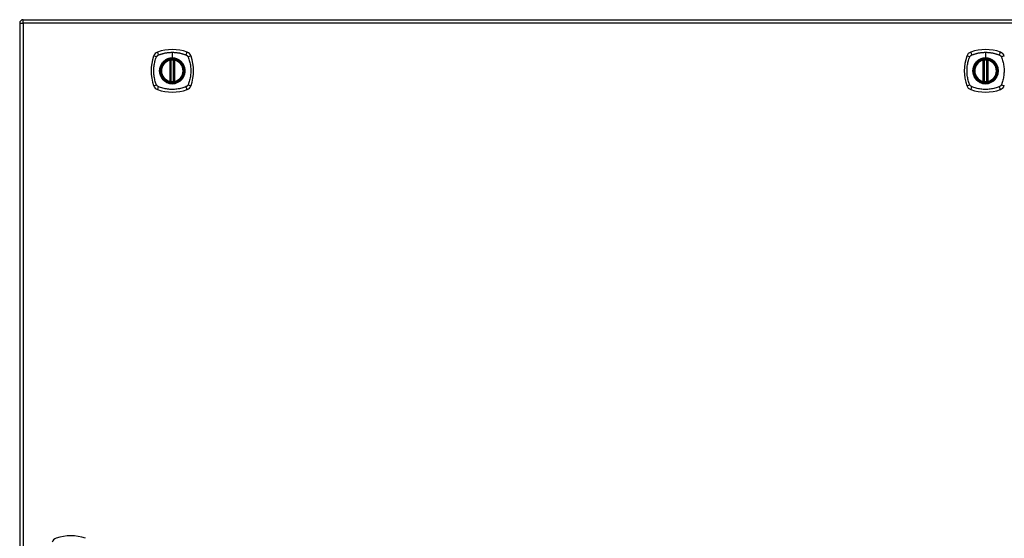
# Model space of a CAD drawing. Header units: inches. Extents: x 15 to 513, y 46 to 241.
# Tile 182 of 198: x 220 to 247, y 148 to 162. Entities that reach past the tile are written whole.
import ezdxf

# ---------------------------------------------------------------- set-up
doc = ezdxf.new("R2010")
doc.units = ezdxf.units.IN
doc.header["$MEASUREMENT"] = 0
doc.layers.add('Visible Edges(ANSI)', color=7, linetype='Continuous', lineweight=25)
doc.layers.add('Visible Tangent Edges(ANSI)', color=7, linetype='Continuous', lineweight=25)

msp = doc.modelspace()

# ---------------------------------------------------------------- linework, layer by layer
at = {"layer": 'Visible Edges(ANSI)'}
for p, q in [((219.89, 162.078), (273.495, 162.078)), ((219.791, 161.979), (219.791, 132.259)), ((223.981, 160.361), (223.981, 160.947)), ((224.001, 160.357), (224.001, 160.951)), ((224.08, 160.951), (224.08, 160.357)), ((224.1, 160.947), (224.1, 160.361)), ((246.633, 160.361), (246.633, 160.947)), ((246.653, 160.357), (246.653, 160.951)), ((246.731, 160.951), (246.731, 160.357)), ((246.751, 160.947), (246.751, 160.361))]:
    msp.add_line(p, q, dxfattribs=at)
at = {"layer": 'Visible Edges(ANSI)', "flags": 128}
for points in [[(224.012, 160.965), (224.01, 160.965), (224.009, 160.965), (224.007, 160.965), (224.006, 160.965), (224.004, 160.965), (224.003, 160.964), (224.001, 160.964), (224, 160.964), (223.998, 160.964), (223.997, 160.964), (223.996, 160.964), (223.995, 160.963), (223.994, 160.963), (223.992, 160.963), (223.992, 160.963), (223.991, 160.963), (223.99, 160.963), (223.989, 160.963), (223.989, 160.962), (223.988, 160.962), (223.988, 160.962), (223.988, 160.962), (223.987, 160.962), (223.987, 160.962)], [(224.094, 160.962), (224.094, 160.962), (224.094, 160.962), (224.093, 160.962), (224.093, 160.962), (224.092, 160.962), (224.092, 160.963), (224.091, 160.963), (224.09, 160.963), (224.09, 160.963), (224.089, 160.963), (224.088, 160.963), (224.087, 160.963), (224.085, 160.964), (224.084, 160.964), (224.083, 160.964), (224.081, 160.964), (224.08, 160.964), (224.079, 160.964), (224.077, 160.965), (224.076, 160.965), (224.074, 160.965), (224.072, 160.965), (224.071, 160.965), (224.069, 160.965)], [(246.663, 160.965), (246.662, 160.965), (246.66, 160.965), (246.659, 160.965), (246.657, 160.965), (246.656, 160.965), (246.654, 160.964), (246.653, 160.964), (246.651, 160.964), (246.65, 160.964), (246.649, 160.964), (246.647, 160.964), (246.646, 160.963), (246.645, 160.963), (246.644, 160.963), (246.643, 160.963), (246.642, 160.963), (246.641, 160.963), (246.641, 160.963), (246.64, 160.962), (246.64, 160.962), (246.639, 160.962), (246.639, 160.962), (246.639, 160.962), (246.639, 160.962)], [(246.745, 160.962), (246.745, 160.962), (246.745, 160.962), (246.745, 160.962), (246.744, 160.962), (246.744, 160.962), (246.743, 160.963), (246.743, 160.963), (246.742, 160.963), (246.741, 160.963), (246.74, 160.963), (246.739, 160.963), (246.738, 160.963), (246.737, 160.964), (246.736, 160.964), (246.734, 160.964), (246.733, 160.964), (246.732, 160.964), (246.73, 160.964), (246.729, 160.965), (246.727, 160.965), (246.725, 160.965), (246.724, 160.965), (246.722, 160.965), (246.721, 160.965)], [(223.987, 160.345), (223.987, 160.345), (223.988, 160.345), (223.988, 160.345), (223.988, 160.345), (223.989, 160.345), (223.989, 160.345), (223.99, 160.345), (223.991, 160.345), (223.992, 160.345), (223.992, 160.345), (223.994, 160.344), (223.995, 160.344), (223.996, 160.344), (223.997, 160.344), (223.998, 160.344), (224, 160.344), (224.001, 160.343), (224.003, 160.343), (224.004, 160.343), (224.006, 160.343), (224.007, 160.343), (224.009, 160.342), (224.01, 160.342), (224.012, 160.342)], [(224.069, 160.342), (224.071, 160.342), (224.072, 160.342), (224.074, 160.343), (224.076, 160.343), (224.077, 160.343), (224.079, 160.343), (224.08, 160.343), (224.081, 160.344), (224.083, 160.344), (224.084, 160.344), (224.085, 160.344), (224.087, 160.344), (224.088, 160.344), (224.089, 160.345), (224.09, 160.345), (224.09, 160.345), (224.091, 160.345), (224.092, 160.345), (224.092, 160.345), (224.093, 160.345), (224.093, 160.345), (224.094, 160.345), (224.094, 160.345), (224.094, 160.345)], [(246.639, 160.345), (246.639, 160.345), (246.639, 160.345), (246.639, 160.345), (246.64, 160.345), (246.64, 160.345), (246.641, 160.345), (246.641, 160.345), (246.642, 160.345), (246.643, 160.345), (246.644, 160.345), (246.645, 160.344), (246.646, 160.344), (246.647, 160.344), (246.649, 160.344), (246.65, 160.344), (246.651, 160.344), (246.653, 160.343), (246.654, 160.343), (246.656, 160.343), (246.657, 160.343), (246.659, 160.343), (246.66, 160.342), (246.662, 160.342), (246.663, 160.342)], [(246.721, 160.342), (246.722, 160.342), (246.724, 160.342), (246.725, 160.343), (246.727, 160.343), (246.729, 160.343), (246.73, 160.343), (246.732, 160.343), (246.733, 160.344), (246.734, 160.344), (246.736, 160.344), (246.737, 160.344), (246.738, 160.344), (246.739, 160.344), (246.74, 160.345), (246.741, 160.345), (246.742, 160.345), (246.743, 160.345), (246.743, 160.345), (246.744, 160.345), (246.744, 160.345), (246.745, 160.345), (246.745, 160.345), (246.745, 160.345), (246.745, 160.345)]]:
    msp.add_lwpolyline(points, dxfattribs=at)
at = {"layer": 'Visible Edges(ANSI)'}
for centre, radius in [((224.041, 160.654), 0.32), ((224.041, 160.654), 0.315), ((246.692, 160.654), 0.32), ((246.692, 160.654), 0.315)]:
    msp.add_circle(centre, radius, dxfattribs=at)
for centre, radius, start, end in [((219.89, 161.979), 0.099, 90, 180), ((224.73, 160.654), 1.28, 161.2278, 198.7722), ((223.686, 161.009), 0.177, 108.7722, 161.2278), ((224.041, 159.965), 1.28, 71.2278, 108.7722), ((224.395, 161.009), 0.177, 18.7722, 71.2278), ((223.352, 160.654), 1.28, 341.2278, 18.7722), ((247.381, 160.654), 1.28, 161.2278, 198.7722), ((246.337, 161.009), 0.177, 108.7722, 161.2278), ((246.692, 159.965), 1.28, 71.2278, 108.7722), ((247.047, 161.009), 0.177, 18.7722, 71.2278), ((224.041, 160.654), 0.313, 103.6344, 256.3656), ((224.041, 160.654), 0.313, 99.784, 103.6344), ((223.97, 160.947), 0.0118, 0, 103.6344), ((223.989, 160.951), 0.0118, 0, 99.784), ((224.041, 160.654), 0.313, 84.7499, 95.2501), ((224.092, 160.951), 0.0118, 80.216, 180), ((224.041, 160.654), 0.313, 76.3656, 80.216), ((224.112, 160.947), 0.0118, 76.3656, 180), ((224.041, 160.654), 0.313, 283.6344, 76.3656), ((246.692, 160.654), 0.313, 103.6344, 256.3656), ((246.692, 160.654), 0.313, 99.784, 103.6344), ((246.621, 160.947), 0.0118, 0, 103.6344), ((246.641, 160.951), 0.0118, 0, 99.784), ((246.692, 160.654), 0.313, 84.7499, 95.2501), ((246.743, 160.951), 0.0118, 80.216, 180), ((246.692, 160.654), 0.313, 76.3656, 80.216), ((246.763, 160.947), 0.0118, 76.3656, 180), ((246.692, 160.654), 0.313, 283.6344, 76.3656), ((223.686, 160.299), 0.177, 198.7722, 251.2278), ((223.97, 160.361), 0.0118, 256.3656, 0), ((224.041, 160.654), 0.313, 256.3656, 260.216), ((223.989, 160.357), 0.0118, 260.216, 0), ((224.041, 160.654), 0.313, 264.7499, 275.2501), ((224.092, 160.357), 0.0118, 180, 279.784), ((224.041, 160.654), 0.313, 279.784, 283.6344), ((224.112, 160.361), 0.0118, 180, 283.6344), ((224.395, 160.299), 0.177, 288.7722, 341.2278), ((246.337, 160.299), 0.177, 198.7722, 251.2278), ((246.621, 160.361), 0.0118, 256.3656, 0), ((246.692, 160.654), 0.313, 256.3656, 260.216), ((246.641, 160.357), 0.0118, 260.216, 0), ((246.692, 160.654), 0.313, 264.7499, 275.2501), ((246.743, 160.357), 0.0118, 180, 279.784), ((246.692, 160.654), 0.313, 279.784, 283.6344), ((246.763, 160.361), 0.0118, 180, 283.6344), ((247.047, 160.299), 0.177, 288.7722, 341.2278), ((224.041, 161.343), 1.28, 251.2278, 288.7722), ((246.692, 161.343), 1.28, 251.2278, 288.7722), ((220.86, 147.474), 0.177, 108.7722, 161.2278), ((221.215, 146.43), 1.28, 71.2278, 108.7722)]:
    msp.add_arc(centre, radius, start, end, dxfattribs=at)
at = {"layer": 'Visible Tangent Edges(ANSI)'}
for p, q in [((219.89, 161.979), (219.89, 162.078)), ((219.791, 161.979), (219.89, 161.979)), ((273.495, 161.979), (219.89, 161.979)), ((219.89, 161.979), (219.89, 132.259)), ((224.041, 161.17), (224.041, 161.011)), ((224.041, 161.006), (224.041, 161.011)), ((246.692, 161.17), (246.692, 161.011)), ((246.692, 161.006), (246.692, 161.011)), ((223.97, 160.947), (223.967, 160.958)), ((223.97, 160.947), (223.981, 160.947)), ((223.97, 160.947), (223.97, 160.361)), ((223.981, 160.947), (223.991, 160.947)), ((223.987, 160.962), (223.988, 160.956)), ((223.991, 160.951), (224.001, 160.951)), ((223.991, 160.361), (223.991, 160.947)), ((224.013, 160.954), (224.012, 160.965)), ((224.013, 160.354), (224.013, 160.954)), ((224.068, 160.954), (224.069, 160.965)), ((224.068, 160.954), (224.068, 160.354)), ((224.08, 160.951), (224.09, 160.951)), ((224.09, 160.947), (224.1, 160.947)), ((224.09, 160.947), (224.09, 160.361)), ((224.093, 160.956), (224.094, 160.962)), ((224.1, 160.947), (224.112, 160.947)), ((224.114, 160.958), (224.112, 160.947)), ((224.112, 160.361), (224.112, 160.947)), ((246.621, 160.947), (246.618, 160.958)), ((246.621, 160.947), (246.633, 160.947)), ((246.621, 160.947), (246.621, 160.361)), ((246.633, 160.947), (246.643, 160.947)), ((246.639, 160.962), (246.64, 160.956)), ((246.643, 160.951), (246.653, 160.951)), ((246.643, 160.361), (246.643, 160.947)), ((246.665, 160.954), (246.663, 160.965)), ((246.665, 160.354), (246.665, 160.954)), ((246.72, 160.954), (246.721, 160.965)), ((246.72, 160.954), (246.72, 160.354)), ((246.731, 160.951), (246.742, 160.951)), ((246.741, 160.947), (246.751, 160.947)), ((246.741, 160.947), (246.741, 160.361)), ((246.744, 160.956), (246.745, 160.962)), ((246.751, 160.947), (246.763, 160.947)), ((246.766, 160.958), (246.763, 160.947)), ((246.763, 160.361), (246.763, 160.947)), ((223.967, 160.35), (223.97, 160.361)), ((223.981, 160.361), (223.97, 160.361)), ((223.991, 160.361), (223.981, 160.361)), ((223.988, 160.351), (223.987, 160.345)), ((224.001, 160.357), (223.991, 160.357)), ((224.012, 160.342), (224.013, 160.354)), ((224.069, 160.342), (224.068, 160.354)), ((224.09, 160.357), (224.08, 160.357)), ((224.1, 160.361), (224.09, 160.361)), ((224.094, 160.345), (224.093, 160.351)), ((224.112, 160.361), (224.1, 160.361)), ((224.112, 160.361), (224.114, 160.35)), ((246.618, 160.35), (246.621, 160.361)), ((246.633, 160.361), (246.621, 160.361)), ((246.643, 160.361), (246.633, 160.361)), ((246.64, 160.351), (246.639, 160.345)), ((246.653, 160.357), (246.643, 160.357)), ((246.663, 160.342), (246.665, 160.354)), ((246.721, 160.342), (246.72, 160.354)), ((246.742, 160.357), (246.731, 160.357)), ((246.751, 160.361), (246.741, 160.361)), ((246.745, 160.345), (246.744, 160.351)), ((246.763, 160.361), (246.751, 160.361)), ((246.763, 160.361), (246.766, 160.35))]:
    msp.add_line(p, q, dxfattribs=at)
at = {"layer": 'Visible Tangent Edges(ANSI)', "flags": 128}
for points in [[(223.601, 160.265), (223.587, 160.299), (223.576, 160.33), (223.567, 160.361), (223.558, 160.393), (223.55, 160.425), (223.543, 160.457), (223.538, 160.489), (223.533, 160.522), (223.529, 160.555), (223.526, 160.588), (223.525, 160.621), (223.524, 160.654), (223.525, 160.687), (223.526, 160.72), (223.529, 160.753), (223.533, 160.785), (223.537, 160.818), (223.543, 160.85), (223.55, 160.883), (223.558, 160.915), (223.567, 160.946), (223.576, 160.978), (223.587, 161.009), (223.601, 161.042)], [(223.601, 161.042), (223.601, 161.044), (223.602, 161.045), (223.603, 161.047), (223.603, 161.048), (223.604, 161.049), (223.605, 161.051), (223.606, 161.052), (223.607, 161.053), (223.607, 161.055), (223.608, 161.056), (223.609, 161.057), (223.61, 161.058), (223.611, 161.06), (223.612, 161.061), (223.613, 161.062), (223.614, 161.063), (223.615, 161.065), (223.616, 161.066), (223.617, 161.067), (223.618, 161.068), (223.619, 161.069), (223.62, 161.07), (223.621, 161.071), (223.622, 161.073)], [(223.622, 161.073), (223.623, 161.074), (223.624, 161.075), (223.625, 161.076), (223.626, 161.077), (223.627, 161.078), (223.629, 161.079), (223.63, 161.08), (223.631, 161.081), (223.632, 161.082), (223.633, 161.083), (223.635, 161.084), (223.636, 161.084), (223.637, 161.085), (223.639, 161.086), (223.64, 161.087), (223.641, 161.088), (223.642, 161.089), (223.644, 161.089), (223.645, 161.09), (223.646, 161.091), (223.648, 161.092), (223.649, 161.092), (223.651, 161.093), (223.652, 161.094)], [(223.652, 161.094), (223.67, 161.102), (223.686, 161.108), (223.701, 161.113), (223.717, 161.118), (223.732, 161.123), (223.748, 161.128), (223.764, 161.132), (223.78, 161.136), (223.796, 161.14), (223.812, 161.144), (223.828, 161.148), (223.844, 161.151), (223.86, 161.154), (223.876, 161.157), (223.893, 161.159), (223.909, 161.162), (223.925, 161.164), (223.942, 161.166), (223.958, 161.167), (223.975, 161.168), (223.991, 161.169), (224.008, 161.17), (224.024, 161.17), (224.041, 161.17)], [(224.041, 161.006), (224.132, 160.994), (224.217, 160.959), (224.29, 160.903), (224.346, 160.83), (224.381, 160.745), (224.393, 160.653), (224.381, 160.562), (224.345, 160.477), (224.29, 160.404), (224.217, 160.349), (224.132, 160.314), (224.04, 160.302), (223.949, 160.314), (223.864, 160.349), (223.791, 160.405), (223.736, 160.478), (223.7, 160.563), (223.688, 160.654), (223.7, 160.745), (223.736, 160.83), (223.792, 160.903), (223.864, 160.959), (223.949, 160.994), (224.041, 161.006)], [(224.041, 161.011), (224.03, 161.011), (224.02, 161.01), (224.01, 161.009), (224, 161.008), (223.989, 161.007), (223.979, 161.005), (223.969, 161.003), (223.959, 161.001), (223.949, 160.999), (223.939, 160.996), (223.929, 160.993), (223.92, 160.989), (223.91, 160.986), (223.9, 160.982), (223.891, 160.978), (223.882, 160.973), (223.873, 160.969), (223.864, 160.964), (223.855, 160.958), (223.846, 160.953), (223.838, 160.947), (223.829, 160.941), (223.821, 160.935), (223.813, 160.928)], [(224.041, 161.17), (224.057, 161.17), (224.074, 161.17), (224.09, 161.169), (224.107, 161.168), (224.123, 161.167), (224.14, 161.165), (224.156, 161.164), (224.172, 161.162), (224.189, 161.159), (224.205, 161.157), (224.221, 161.154), (224.237, 161.151), (224.253, 161.148), (224.27, 161.144), (224.286, 161.14), (224.302, 161.136), (224.317, 161.132), (224.333, 161.128), (224.349, 161.123), (224.365, 161.118), (224.38, 161.113), (224.396, 161.108), (224.411, 161.102), (224.429, 161.094)], [(224.268, 160.928), (224.26, 160.935), (224.252, 160.941), (224.244, 160.947), (224.235, 160.953), (224.226, 160.958), (224.217, 160.964), (224.208, 160.969), (224.199, 160.973), (224.19, 160.978), (224.181, 160.982), (224.171, 160.986), (224.162, 160.989), (224.152, 160.993), (224.142, 160.996), (224.132, 160.999), (224.122, 161.001), (224.112, 161.003), (224.102, 161.005), (224.092, 161.007), (224.082, 161.008), (224.071, 161.009), (224.061, 161.01), (224.051, 161.011), (224.041, 161.011)], [(224.429, 161.094), (224.432, 161.092), (224.435, 161.091), (224.437, 161.089), (224.44, 161.088), (224.443, 161.086), (224.445, 161.084), (224.448, 161.083), (224.45, 161.081), (224.452, 161.079), (224.455, 161.077), (224.457, 161.075), (224.459, 161.073), (224.461, 161.07), (224.464, 161.068), (224.466, 161.066), (224.468, 161.063), (224.469, 161.061), (224.471, 161.058), (224.473, 161.056), (224.475, 161.053), (224.476, 161.051), (224.478, 161.048), (224.479, 161.045), (224.481, 161.042)], [(224.481, 161.042), (224.494, 161.009), (224.505, 160.978), (224.514, 160.946), (224.523, 160.915), (224.531, 160.883), (224.538, 160.85), (224.544, 160.818), (224.549, 160.785), (224.552, 160.753), (224.555, 160.72), (224.557, 160.687), (224.557, 160.654), (224.557, 160.621), (224.555, 160.588), (224.552, 160.555), (224.548, 160.522), (224.544, 160.489), (224.538, 160.457), (224.531, 160.425), (224.523, 160.393), (224.514, 160.361), (224.505, 160.33), (224.494, 160.299), (224.481, 160.265)], [(246.252, 160.265), (246.238, 160.299), (246.228, 160.33), (246.218, 160.361), (246.21, 160.393), (246.202, 160.425), (246.195, 160.457), (246.189, 160.489), (246.184, 160.522), (246.18, 160.555), (246.178, 160.588), (246.176, 160.621), (246.176, 160.654), (246.176, 160.687), (246.178, 160.72), (246.18, 160.753), (246.184, 160.785), (246.189, 160.818), (246.195, 160.85), (246.202, 160.883), (246.209, 160.915), (246.218, 160.946), (246.228, 160.978), (246.238, 161.009), (246.252, 161.042)], [(246.252, 161.042), (246.253, 161.044), (246.254, 161.045), (246.254, 161.047), (246.255, 161.048), (246.256, 161.049), (246.256, 161.051), (246.257, 161.052), (246.258, 161.053), (246.259, 161.055), (246.26, 161.056), (246.261, 161.057), (246.261, 161.058), (246.262, 161.06), (246.263, 161.061), (246.264, 161.062), (246.265, 161.063), (246.266, 161.065), (246.267, 161.066), (246.268, 161.067), (246.269, 161.068), (246.27, 161.069), (246.271, 161.07), (246.272, 161.071), (246.273, 161.073)], [(246.273, 161.073), (246.274, 161.074), (246.276, 161.075), (246.277, 161.076), (246.278, 161.077), (246.279, 161.078), (246.28, 161.079), (246.281, 161.08), (246.283, 161.081), (246.284, 161.082), (246.285, 161.083), (246.286, 161.084), (246.287, 161.084), (246.289, 161.085), (246.29, 161.086), (246.291, 161.087), (246.293, 161.088), (246.294, 161.089), (246.295, 161.089), (246.297, 161.09), (246.298, 161.091), (246.299, 161.092), (246.301, 161.092), (246.302, 161.093), (246.304, 161.094)], [(246.304, 161.094), (246.322, 161.102), (246.337, 161.108), (246.353, 161.113), (246.368, 161.118), (246.384, 161.123), (246.399, 161.128), (246.415, 161.132), (246.431, 161.136), (246.447, 161.14), (246.463, 161.144), (246.479, 161.148), (246.495, 161.151), (246.512, 161.154), (246.528, 161.157), (246.544, 161.159), (246.56, 161.162), (246.577, 161.164), (246.593, 161.166), (246.61, 161.167), (246.626, 161.168), (246.643, 161.169), (246.659, 161.17), (246.676, 161.17), (246.692, 161.17)], [(246.692, 161.006), (246.783, 160.994), (246.868, 160.959), (246.942, 160.903), (246.997, 160.83), (247.032, 160.745), (247.044, 160.653), (247.032, 160.562), (246.997, 160.477), (246.941, 160.404), (246.868, 160.349), (246.783, 160.314), (246.692, 160.302), (246.601, 160.314), (246.515, 160.349), (246.443, 160.405), (246.387, 160.478), (246.352, 160.563), (246.34, 160.654), (246.352, 160.745), (246.387, 160.83), (246.443, 160.903), (246.516, 160.959), (246.601, 160.994), (246.692, 161.006)], [(246.692, 161.011), (246.682, 161.011), (246.672, 161.01), (246.661, 161.009), (246.651, 161.008), (246.641, 161.007), (246.631, 161.005), (246.621, 161.003), (246.61, 161.001), (246.6, 160.999), (246.591, 160.996), (246.581, 160.993), (246.571, 160.989), (246.561, 160.986), (246.552, 160.982), (246.543, 160.978), (246.533, 160.973), (246.524, 160.969), (246.515, 160.964), (246.506, 160.958), (246.498, 160.953), (246.489, 160.947), (246.481, 160.941), (246.473, 160.935), (246.465, 160.928)], [(246.692, 161.17), (246.709, 161.17), (246.725, 161.17), (246.742, 161.169), (246.758, 161.168), (246.775, 161.167), (246.791, 161.165), (246.807, 161.164), (246.824, 161.162), (246.84, 161.159), (246.856, 161.157), (246.873, 161.154), (246.889, 161.151), (246.905, 161.148), (246.921, 161.144), (246.937, 161.14), (246.953, 161.136), (246.969, 161.132), (246.985, 161.128), (247, 161.123), (247.016, 161.118), (247.032, 161.113), (247.047, 161.108), (247.063, 161.102), (247.081, 161.094)], [(246.92, 160.928), (246.912, 160.935), (246.903, 160.941), (246.895, 160.947), (246.887, 160.953), (246.878, 160.958), (246.869, 160.964), (246.86, 160.969), (246.851, 160.973), (246.842, 160.978), (246.832, 160.982), (246.823, 160.986), (246.813, 160.989), (246.803, 160.993), (246.794, 160.996), (246.784, 160.999), (246.774, 161.001), (246.764, 161.003), (246.753, 161.005), (246.743, 161.007), (246.733, 161.008), (246.723, 161.009), (246.713, 161.01), (246.702, 161.011), (246.692, 161.011)], [(247.081, 161.094), (247.083, 161.092), (247.086, 161.091), (247.089, 161.089), (247.092, 161.088), (247.094, 161.086), (247.097, 161.084), (247.099, 161.083), (247.102, 161.081), (247.104, 161.079), (247.106, 161.077), (247.109, 161.075), (247.111, 161.073), (247.113, 161.07), (247.115, 161.068), (247.117, 161.066), (247.119, 161.063), (247.121, 161.061), (247.123, 161.058), (247.124, 161.056), (247.126, 161.053), (247.128, 161.051), (247.129, 161.048), (247.131, 161.045), (247.132, 161.042)], [(247.132, 161.042), (247.146, 161.009), (247.156, 160.978), (247.166, 160.946), (247.175, 160.915), (247.183, 160.883), (247.189, 160.85), (247.195, 160.818), (247.2, 160.785), (247.204, 160.753), (247.207, 160.72), (247.208, 160.687), (247.209, 160.654), (247.208, 160.621), (247.206, 160.588), (247.204, 160.555), (247.2, 160.522), (247.195, 160.489), (247.189, 160.457), (247.182, 160.425), (247.175, 160.393), (247.166, 160.361), (247.156, 160.33), (247.146, 160.299), (247.132, 160.265)], [(223.766, 160.881), (223.753, 160.865), (223.742, 160.848), (223.731, 160.831), (223.721, 160.813), (223.713, 160.794), (223.705, 160.775), (223.699, 160.755), (223.693, 160.735), (223.689, 160.715), (223.686, 160.695), (223.684, 160.674), (223.684, 160.654), (223.684, 160.633), (223.686, 160.613), (223.689, 160.592), (223.693, 160.572), (223.699, 160.552), (223.705, 160.533), (223.713, 160.513), (223.721, 160.495), (223.731, 160.477), (223.742, 160.459), (223.753, 160.442), (223.766, 160.426)], [(223.813, 160.928), (223.811, 160.927), (223.809, 160.925), (223.807, 160.923), (223.805, 160.921), (223.803, 160.919), (223.8, 160.917), (223.798, 160.916), (223.796, 160.914), (223.794, 160.912), (223.792, 160.91), (223.79, 160.908), (223.788, 160.906), (223.786, 160.904), (223.785, 160.902), (223.783, 160.9), (223.781, 160.898), (223.779, 160.896), (223.777, 160.894), (223.775, 160.892), (223.773, 160.89), (223.771, 160.888), (223.77, 160.886), (223.768, 160.884), (223.766, 160.881)], [(223.988, 160.956), (223.988, 160.957), (223.987, 160.957), (223.986, 160.957), (223.985, 160.958), (223.984, 160.958), (223.984, 160.958), (223.983, 160.958), (223.982, 160.959), (223.981, 160.959), (223.98, 160.959), (223.979, 160.959), (223.978, 160.959), (223.977, 160.959), (223.976, 160.959), (223.975, 160.959), (223.974, 160.959), (223.973, 160.959), (223.972, 160.959), (223.972, 160.959), (223.971, 160.959), (223.97, 160.959), (223.969, 160.958), (223.968, 160.958), (223.967, 160.958)], [(223.991, 160.951), (223.991, 160.951), (223.991, 160.951), (223.991, 160.951), (223.991, 160.952), (223.991, 160.952), (223.991, 160.952), (223.991, 160.952), (223.991, 160.953), (223.99, 160.953), (223.99, 160.953), (223.99, 160.953), (223.99, 160.954), (223.99, 160.954), (223.99, 160.954), (223.99, 160.954), (223.99, 160.955), (223.989, 160.955), (223.989, 160.955), (223.989, 160.955), (223.989, 160.956), (223.989, 160.956), (223.989, 160.956), (223.989, 160.956), (223.988, 160.956)], [(223.991, 160.947), (223.991, 160.947), (223.991, 160.947), (223.991, 160.947), (223.991, 160.947), (223.991, 160.947), (223.991, 160.948), (223.991, 160.948), (223.991, 160.948), (223.991, 160.948), (223.991, 160.948), (223.991, 160.948), (223.991, 160.949), (223.991, 160.949), (223.991, 160.949), (223.991, 160.949), (223.991, 160.949), (223.991, 160.949), (223.991, 160.95), (223.991, 160.95), (223.991, 160.95), (223.991, 160.95), (223.991, 160.95), (223.991, 160.95), (223.991, 160.951)], [(224.001, 160.951), (224.001, 160.951), (224.001, 160.951), (224.001, 160.951), (224.002, 160.951), (224.002, 160.951), (224.002, 160.951), (224.002, 160.951), (224.003, 160.951), (224.003, 160.951), (224.004, 160.951), (224.004, 160.952), (224.005, 160.952), (224.005, 160.952), (224.006, 160.952), (224.006, 160.952), (224.007, 160.952), (224.008, 160.953), (224.009, 160.953), (224.009, 160.953), (224.01, 160.953), (224.011, 160.953), (224.011, 160.953), (224.012, 160.954), (224.013, 160.954)], [(224.068, 160.954), (224.069, 160.954), (224.07, 160.953), (224.07, 160.953), (224.071, 160.953), (224.072, 160.953), (224.073, 160.953), (224.073, 160.953), (224.074, 160.952), (224.075, 160.952), (224.075, 160.952), (224.076, 160.952), (224.076, 160.952), (224.077, 160.952), (224.078, 160.951), (224.078, 160.951), (224.078, 160.951), (224.079, 160.951), (224.079, 160.951), (224.079, 160.951), (224.08, 160.951), (224.08, 160.951), (224.08, 160.951), (224.08, 160.951), (224.08, 160.951)], [(224.093, 160.956), (224.093, 160.956), (224.092, 160.956), (224.092, 160.956), (224.092, 160.956), (224.092, 160.955), (224.092, 160.955), (224.092, 160.955), (224.092, 160.955), (224.091, 160.954), (224.091, 160.954), (224.091, 160.954), (224.091, 160.954), (224.091, 160.953), (224.091, 160.953), (224.091, 160.953), (224.091, 160.953), (224.091, 160.952), (224.09, 160.952), (224.09, 160.952), (224.09, 160.952), (224.09, 160.951), (224.09, 160.951), (224.09, 160.951), (224.09, 160.951)], [(224.09, 160.951), (224.09, 160.95), (224.09, 160.95), (224.09, 160.95), (224.09, 160.95), (224.09, 160.95), (224.09, 160.95), (224.09, 160.949), (224.09, 160.949), (224.09, 160.949), (224.09, 160.949), (224.09, 160.949), (224.09, 160.949), (224.09, 160.948), (224.09, 160.948), (224.09, 160.948), (224.09, 160.948), (224.09, 160.948), (224.09, 160.948), (224.09, 160.947), (224.09, 160.947), (224.09, 160.947), (224.09, 160.947), (224.09, 160.947), (224.09, 160.947)], [(224.114, 160.958), (224.113, 160.958), (224.113, 160.958), (224.112, 160.959), (224.111, 160.959), (224.11, 160.959), (224.109, 160.959), (224.108, 160.959), (224.107, 160.959), (224.106, 160.959), (224.105, 160.959), (224.104, 160.959), (224.103, 160.959), (224.102, 160.959), (224.101, 160.959), (224.1, 160.959), (224.099, 160.959), (224.098, 160.958), (224.098, 160.958), (224.097, 160.958), (224.096, 160.958), (224.095, 160.957), (224.094, 160.957), (224.093, 160.957), (224.093, 160.956)], [(224.315, 160.881), (224.313, 160.884), (224.312, 160.886), (224.31, 160.888), (224.308, 160.89), (224.306, 160.892), (224.304, 160.894), (224.302, 160.896), (224.301, 160.898), (224.299, 160.9), (224.297, 160.902), (224.295, 160.904), (224.293, 160.906), (224.291, 160.908), (224.289, 160.91), (224.287, 160.912), (224.285, 160.914), (224.283, 160.916), (224.281, 160.917), (224.279, 160.919), (224.277, 160.921), (224.275, 160.923), (224.272, 160.925), (224.27, 160.927), (224.268, 160.928)], [(224.315, 160.426), (224.328, 160.442), (224.34, 160.459), (224.35, 160.477), (224.36, 160.495), (224.369, 160.514), (224.376, 160.533), (224.383, 160.552), (224.388, 160.572), (224.392, 160.592), (224.395, 160.613), (224.397, 160.633), (224.397, 160.654), (224.397, 160.674), (224.395, 160.695), (224.392, 160.715), (224.388, 160.736), (224.383, 160.755), (224.376, 160.775), (224.369, 160.794), (224.36, 160.813), (224.35, 160.831), (224.34, 160.848), (224.328, 160.865), (224.315, 160.881)], [(246.417, 160.881), (246.405, 160.865), (246.393, 160.848), (246.382, 160.831), (246.373, 160.813), (246.364, 160.794), (246.356, 160.775), (246.35, 160.755), (246.345, 160.735), (246.341, 160.715), (246.338, 160.695), (246.336, 160.674), (246.335, 160.654), (246.336, 160.633), (246.338, 160.613), (246.341, 160.592), (246.345, 160.572), (246.35, 160.552), (246.357, 160.533), (246.364, 160.513), (246.373, 160.495), (246.382, 160.477), (246.393, 160.459), (246.405, 160.442), (246.417, 160.426)], [(246.465, 160.928), (246.462, 160.927), (246.46, 160.925), (246.458, 160.923), (246.456, 160.921), (246.454, 160.919), (246.452, 160.917), (246.45, 160.916), (246.448, 160.914), (246.446, 160.912), (246.444, 160.91), (246.442, 160.908), (246.44, 160.906), (246.438, 160.904), (246.436, 160.902), (246.434, 160.9), (246.432, 160.898), (246.43, 160.896), (246.428, 160.894), (246.427, 160.892), (246.425, 160.89), (246.423, 160.888), (246.421, 160.886), (246.419, 160.884), (246.417, 160.881)], [(246.64, 160.956), (246.639, 160.957), (246.638, 160.957), (246.638, 160.957), (246.637, 160.958), (246.636, 160.958), (246.635, 160.958), (246.634, 160.958), (246.633, 160.959), (246.632, 160.959), (246.632, 160.959), (246.631, 160.959), (246.63, 160.959), (246.629, 160.959), (246.628, 160.959), (246.627, 160.959), (246.626, 160.959), (246.625, 160.959), (246.624, 160.959), (246.623, 160.959), (246.622, 160.959), (246.621, 160.959), (246.62, 160.958), (246.619, 160.958), (246.618, 160.958)], [(246.643, 160.951), (246.643, 160.951), (246.643, 160.951), (246.642, 160.951), (246.642, 160.952), (246.642, 160.952), (246.642, 160.952), (246.642, 160.952), (246.642, 160.953), (246.642, 160.953), (246.642, 160.953), (246.642, 160.953), (246.642, 160.954), (246.642, 160.954), (246.641, 160.954), (246.641, 160.954), (246.641, 160.955), (246.641, 160.955), (246.641, 160.955), (246.641, 160.955), (246.641, 160.956), (246.64, 160.956), (246.64, 160.956), (246.64, 160.956), (246.64, 160.956)], [(246.643, 160.947), (246.643, 160.947), (246.643, 160.947), (246.643, 160.947), (246.643, 160.947), (246.643, 160.947), (246.643, 160.948), (246.643, 160.948), (246.643, 160.948), (246.643, 160.948), (246.643, 160.948), (246.643, 160.948), (246.643, 160.949), (246.643, 160.949), (246.643, 160.949), (246.643, 160.949), (246.643, 160.949), (246.643, 160.949), (246.643, 160.95), (246.643, 160.95), (246.643, 160.95), (246.643, 160.95), (246.643, 160.95), (246.643, 160.95), (246.643, 160.951)], [(246.653, 160.951), (246.653, 160.951), (246.653, 160.951), (246.653, 160.951), (246.653, 160.951), (246.653, 160.951), (246.654, 160.951), (246.654, 160.951), (246.654, 160.951), (246.655, 160.951), (246.655, 160.951), (246.656, 160.952), (246.656, 160.952), (246.657, 160.952), (246.657, 160.952), (246.658, 160.952), (246.659, 160.952), (246.659, 160.953), (246.66, 160.953), (246.661, 160.953), (246.661, 160.953), (246.662, 160.953), (246.663, 160.953), (246.664, 160.954), (246.665, 160.954)], [(246.72, 160.954), (246.72, 160.954), (246.721, 160.953), (246.722, 160.953), (246.723, 160.953), (246.723, 160.953), (246.724, 160.953), (246.725, 160.953), (246.726, 160.952), (246.726, 160.952), (246.727, 160.952), (246.727, 160.952), (246.728, 160.952), (246.729, 160.952), (246.729, 160.951), (246.729, 160.951), (246.73, 160.951), (246.73, 160.951), (246.731, 160.951), (246.731, 160.951), (246.731, 160.951), (246.731, 160.951), (246.731, 160.951), (246.731, 160.951), (246.731, 160.951)], [(246.742, 160.951), (246.742, 160.95), (246.742, 160.95), (246.742, 160.95), (246.742, 160.95), (246.741, 160.95), (246.741, 160.95), (246.741, 160.949), (246.741, 160.949), (246.741, 160.949), (246.741, 160.949), (246.741, 160.949), (246.741, 160.949), (246.741, 160.948), (246.741, 160.948), (246.741, 160.948), (246.741, 160.948), (246.741, 160.948), (246.741, 160.948), (246.741, 160.947), (246.741, 160.947), (246.741, 160.947), (246.741, 160.947), (246.741, 160.947), (246.741, 160.947)], [(246.744, 160.956), (246.744, 160.956), (246.744, 160.956), (246.744, 160.956), (246.744, 160.956), (246.743, 160.955), (246.743, 160.955), (246.743, 160.955), (246.743, 160.955), (246.743, 160.954), (246.743, 160.954), (246.743, 160.954), (246.743, 160.954), (246.742, 160.953), (246.742, 160.953), (246.742, 160.953), (246.742, 160.953), (246.742, 160.952), (246.742, 160.952), (246.742, 160.952), (246.742, 160.952), (246.742, 160.951), (246.742, 160.951), (246.742, 160.951), (246.742, 160.951)], [(246.766, 160.958), (246.765, 160.958), (246.764, 160.958), (246.763, 160.959), (246.762, 160.959), (246.761, 160.959), (246.76, 160.959), (246.759, 160.959), (246.758, 160.959), (246.757, 160.959), (246.756, 160.959), (246.755, 160.959), (246.755, 160.959), (246.754, 160.959), (246.753, 160.959), (246.752, 160.959), (246.751, 160.959), (246.75, 160.958), (246.749, 160.958), (246.748, 160.958), (246.747, 160.958), (246.747, 160.957), (246.746, 160.957), (246.745, 160.957), (246.744, 160.956)], [(246.967, 160.881), (246.965, 160.884), (246.963, 160.886), (246.961, 160.888), (246.959, 160.89), (246.958, 160.892), (246.956, 160.894), (246.954, 160.896), (246.952, 160.898), (246.95, 160.9), (246.948, 160.902), (246.946, 160.904), (246.944, 160.906), (246.942, 160.908), (246.94, 160.91), (246.938, 160.912), (246.936, 160.914), (246.934, 160.916), (246.932, 160.917), (246.93, 160.919), (246.928, 160.921), (246.926, 160.923), (246.924, 160.925), (246.922, 160.927), (246.92, 160.928)], [(246.967, 160.426), (246.979, 160.442), (246.991, 160.459), (247.002, 160.477), (247.011, 160.495), (247.02, 160.514), (247.028, 160.533), (247.034, 160.552), (247.039, 160.572), (247.044, 160.592), (247.047, 160.613), (247.048, 160.633), (247.049, 160.654), (247.048, 160.674), (247.047, 160.695), (247.044, 160.715), (247.039, 160.736), (247.034, 160.755), (247.028, 160.775), (247.02, 160.794), (247.011, 160.813), (247.002, 160.831), (246.991, 160.848), (246.979, 160.865), (246.967, 160.881)], [(223.652, 160.214), (223.649, 160.215), (223.646, 160.217), (223.644, 160.218), (223.641, 160.22), (223.639, 160.221), (223.636, 160.223), (223.634, 160.225), (223.631, 160.227), (223.629, 160.229), (223.626, 160.231), (223.624, 160.233), (223.622, 160.235), (223.62, 160.237), (223.618, 160.24), (223.616, 160.242), (223.614, 160.244), (223.612, 160.247), (223.61, 160.249), (223.608, 160.252), (223.607, 160.254), (223.605, 160.257), (223.603, 160.26), (223.602, 160.262), (223.601, 160.265)], [(224.429, 160.214), (224.396, 160.2), (224.365, 160.19), (224.333, 160.18), (224.302, 160.171), (224.27, 160.163), (224.237, 160.157), (224.205, 160.151), (224.172, 160.146), (224.14, 160.142), (224.107, 160.139), (224.074, 160.138), (224.041, 160.137), (224.008, 160.138), (223.975, 160.139), (223.942, 160.142), (223.909, 160.146), (223.877, 160.151), (223.844, 160.157), (223.812, 160.163), (223.78, 160.171), (223.748, 160.18), (223.717, 160.19), (223.686, 160.2), (223.652, 160.214)], [(223.766, 160.426), (223.768, 160.424), (223.77, 160.422), (223.771, 160.42), (223.773, 160.418), (223.775, 160.416), (223.777, 160.414), (223.779, 160.412), (223.781, 160.41), (223.783, 160.408), (223.785, 160.406), (223.786, 160.404), (223.788, 160.402), (223.79, 160.4), (223.792, 160.398), (223.794, 160.396), (223.796, 160.394), (223.798, 160.392), (223.8, 160.39), (223.803, 160.388), (223.805, 160.386), (223.807, 160.385), (223.809, 160.383), (223.811, 160.381), (223.813, 160.379)], [(223.813, 160.379), (223.829, 160.367), (223.846, 160.355), (223.864, 160.344), (223.882, 160.334), (223.9, 160.326), (223.92, 160.318), (223.939, 160.312), (223.959, 160.306), (223.979, 160.302), (224, 160.299), (224.02, 160.298), (224.041, 160.297), (224.061, 160.298), (224.082, 160.299), (224.102, 160.302), (224.122, 160.306), (224.142, 160.312), (224.162, 160.318), (224.181, 160.326), (224.2, 160.335), (224.218, 160.344), (224.235, 160.355), (224.252, 160.367), (224.268, 160.379)], [(223.967, 160.35), (223.968, 160.349), (223.969, 160.349), (223.97, 160.349), (223.971, 160.349), (223.972, 160.349), (223.972, 160.349), (223.973, 160.349), (223.974, 160.349), (223.975, 160.349), (223.976, 160.349), (223.977, 160.349), (223.978, 160.349), (223.979, 160.349), (223.98, 160.349), (223.981, 160.349), (223.982, 160.349), (223.983, 160.349), (223.984, 160.349), (223.984, 160.35), (223.985, 160.35), (223.986, 160.35), (223.987, 160.351), (223.988, 160.351), (223.988, 160.351)], [(223.988, 160.351), (223.989, 160.352), (223.989, 160.352), (223.989, 160.352), (223.989, 160.352), (223.989, 160.352), (223.989, 160.353), (223.989, 160.353), (223.99, 160.353), (223.99, 160.353), (223.99, 160.353), (223.99, 160.354), (223.99, 160.354), (223.99, 160.354), (223.99, 160.354), (223.99, 160.355), (223.991, 160.355), (223.991, 160.355), (223.991, 160.355), (223.991, 160.356), (223.991, 160.356), (223.991, 160.356), (223.991, 160.356), (223.991, 160.357), (223.991, 160.357)], [(223.991, 160.357), (223.991, 160.357), (223.991, 160.357), (223.991, 160.358), (223.991, 160.358), (223.991, 160.358), (223.991, 160.358), (223.991, 160.358), (223.991, 160.358), (223.991, 160.359), (223.991, 160.359), (223.991, 160.359), (223.991, 160.359), (223.991, 160.359), (223.991, 160.359), (223.991, 160.36), (223.991, 160.36), (223.991, 160.36), (223.991, 160.36), (223.991, 160.36), (223.991, 160.36), (223.991, 160.361), (223.991, 160.361), (223.991, 160.361), (223.991, 160.361)], [(224.013, 160.354), (224.012, 160.354), (224.011, 160.354), (224.011, 160.354), (224.01, 160.355), (224.009, 160.355), (224.009, 160.355), (224.008, 160.355), (224.007, 160.355), (224.006, 160.355), (224.006, 160.356), (224.005, 160.356), (224.005, 160.356), (224.004, 160.356), (224.004, 160.356), (224.003, 160.356), (224.003, 160.356), (224.002, 160.357), (224.002, 160.357), (224.002, 160.357), (224.002, 160.357), (224.001, 160.357), (224.001, 160.357), (224.001, 160.357), (224.001, 160.357)], [(224.08, 160.357), (224.08, 160.357), (224.08, 160.357), (224.08, 160.357), (224.08, 160.357), (224.079, 160.357), (224.079, 160.357), (224.079, 160.357), (224.078, 160.356), (224.078, 160.356), (224.078, 160.356), (224.077, 160.356), (224.076, 160.356), (224.076, 160.356), (224.075, 160.356), (224.075, 160.355), (224.074, 160.355), (224.073, 160.355), (224.073, 160.355), (224.072, 160.355), (224.071, 160.355), (224.07, 160.354), (224.07, 160.354), (224.069, 160.354), (224.068, 160.354)], [(224.09, 160.361), (224.09, 160.361), (224.09, 160.361), (224.09, 160.361), (224.09, 160.36), (224.09, 160.36), (224.09, 160.36), (224.09, 160.36), (224.09, 160.36), (224.09, 160.36), (224.09, 160.359), (224.09, 160.359), (224.09, 160.359), (224.09, 160.359), (224.09, 160.359), (224.09, 160.359), (224.09, 160.358), (224.09, 160.358), (224.09, 160.358), (224.09, 160.358), (224.09, 160.358), (224.09, 160.358), (224.09, 160.357), (224.09, 160.357), (224.09, 160.357)], [(224.09, 160.357), (224.09, 160.357), (224.09, 160.356), (224.09, 160.356), (224.09, 160.356), (224.09, 160.356), (224.09, 160.355), (224.091, 160.355), (224.091, 160.355), (224.091, 160.355), (224.091, 160.354), (224.091, 160.354), (224.091, 160.354), (224.091, 160.354), (224.091, 160.353), (224.091, 160.353), (224.092, 160.353), (224.092, 160.353), (224.092, 160.353), (224.092, 160.352), (224.092, 160.352), (224.092, 160.352), (224.092, 160.352), (224.093, 160.352), (224.093, 160.351)], [(224.093, 160.351), (224.093, 160.351), (224.094, 160.351), (224.095, 160.35), (224.096, 160.35), (224.097, 160.35), (224.098, 160.349), (224.098, 160.349), (224.099, 160.349), (224.1, 160.349), (224.101, 160.349), (224.102, 160.349), (224.103, 160.349), (224.104, 160.349), (224.105, 160.349), (224.106, 160.349), (224.107, 160.349), (224.108, 160.349), (224.109, 160.349), (224.11, 160.349), (224.111, 160.349), (224.112, 160.349), (224.113, 160.349), (224.113, 160.349), (224.114, 160.35)], [(224.268, 160.379), (224.27, 160.381), (224.272, 160.383), (224.275, 160.385), (224.277, 160.386), (224.279, 160.388), (224.281, 160.39), (224.283, 160.392), (224.285, 160.394), (224.287, 160.396), (224.289, 160.398), (224.291, 160.4), (224.293, 160.402), (224.295, 160.404), (224.297, 160.406), (224.299, 160.408), (224.3, 160.41), (224.302, 160.412), (224.304, 160.414), (224.306, 160.416), (224.308, 160.418), (224.31, 160.42), (224.312, 160.422), (224.313, 160.424), (224.315, 160.426)], [(224.481, 160.265), (224.479, 160.262), (224.478, 160.26), (224.476, 160.257), (224.475, 160.254), (224.473, 160.252), (224.471, 160.249), (224.469, 160.247), (224.468, 160.244), (224.466, 160.242), (224.464, 160.24), (224.462, 160.237), (224.459, 160.235), (224.457, 160.233), (224.455, 160.231), (224.453, 160.229), (224.45, 160.227), (224.448, 160.225), (224.445, 160.223), (224.443, 160.221), (224.44, 160.22), (224.437, 160.218), (224.435, 160.217), (224.432, 160.215), (224.429, 160.214)], [(246.304, 160.214), (246.301, 160.215), (246.298, 160.217), (246.295, 160.218), (246.293, 160.22), (246.29, 160.221), (246.288, 160.223), (246.285, 160.225), (246.283, 160.227), (246.28, 160.229), (246.278, 160.231), (246.276, 160.233), (246.273, 160.235), (246.271, 160.237), (246.269, 160.24), (246.267, 160.242), (246.265, 160.244), (246.263, 160.247), (246.261, 160.249), (246.26, 160.252), (246.258, 160.254), (246.256, 160.257), (246.255, 160.26), (246.254, 160.262), (246.252, 160.265)], [(247.081, 160.214), (247.047, 160.2), (247.016, 160.19), (246.985, 160.18), (246.953, 160.171), (246.921, 160.163), (246.889, 160.157), (246.857, 160.151), (246.824, 160.146), (246.791, 160.142), (246.758, 160.139), (246.725, 160.138), (246.692, 160.137), (246.659, 160.138), (246.626, 160.139), (246.593, 160.142), (246.561, 160.146), (246.528, 160.151), (246.496, 160.157), (246.463, 160.163), (246.431, 160.171), (246.4, 160.18), (246.368, 160.19), (246.337, 160.2), (246.304, 160.214)], [(246.417, 160.426), (246.419, 160.424), (246.421, 160.422), (246.423, 160.42), (246.425, 160.418), (246.427, 160.416), (246.428, 160.414), (246.43, 160.412), (246.432, 160.41), (246.434, 160.408), (246.436, 160.406), (246.438, 160.404), (246.44, 160.402), (246.442, 160.4), (246.444, 160.398), (246.446, 160.396), (246.448, 160.394), (246.45, 160.392), (246.452, 160.39), (246.454, 160.388), (246.456, 160.386), (246.458, 160.385), (246.46, 160.383), (246.462, 160.381), (246.465, 160.379)], [(246.465, 160.379), (246.481, 160.367), (246.498, 160.355), (246.515, 160.344), (246.533, 160.334), (246.552, 160.326), (246.571, 160.318), (246.591, 160.312), (246.611, 160.306), (246.631, 160.302), (246.651, 160.299), (246.672, 160.298), (246.692, 160.297), (246.713, 160.298), (246.733, 160.299), (246.754, 160.302), (246.774, 160.306), (246.794, 160.312), (246.813, 160.318), (246.832, 160.326), (246.851, 160.335), (246.869, 160.344), (246.887, 160.355), (246.904, 160.367), (246.92, 160.379)], [(246.618, 160.35), (246.619, 160.349), (246.62, 160.349), (246.621, 160.349), (246.622, 160.349), (246.623, 160.349), (246.624, 160.349), (246.625, 160.349), (246.626, 160.349), (246.627, 160.349), (246.628, 160.349), (246.629, 160.349), (246.63, 160.349), (246.631, 160.349), (246.632, 160.349), (246.632, 160.349), (246.633, 160.349), (246.634, 160.349), (246.635, 160.349), (246.636, 160.35), (246.637, 160.35), (246.638, 160.35), (246.638, 160.351), (246.639, 160.351), (246.64, 160.351)], [(246.64, 160.351), (246.64, 160.352), (246.64, 160.352), (246.64, 160.352), (246.641, 160.352), (246.641, 160.352), (246.641, 160.353), (246.641, 160.353), (246.641, 160.353), (246.641, 160.353), (246.641, 160.353), (246.642, 160.354), (246.642, 160.354), (246.642, 160.354), (246.642, 160.354), (246.642, 160.355), (246.642, 160.355), (246.642, 160.355), (246.642, 160.355), (246.642, 160.356), (246.642, 160.356), (246.642, 160.356), (246.643, 160.356), (246.643, 160.357), (246.643, 160.357)], [(246.643, 160.357), (246.643, 160.357), (246.643, 160.357), (246.643, 160.358), (246.643, 160.358), (246.643, 160.358), (246.643, 160.358), (246.643, 160.358), (246.643, 160.358), (246.643, 160.359), (246.643, 160.359), (246.643, 160.359), (246.643, 160.359), (246.643, 160.359), (246.643, 160.359), (246.643, 160.36), (246.643, 160.36), (246.643, 160.36), (246.643, 160.36), (246.643, 160.36), (246.643, 160.36), (246.643, 160.361), (246.643, 160.361), (246.643, 160.361), (246.643, 160.361)], [(246.665, 160.354), (246.664, 160.354), (246.663, 160.354), (246.662, 160.354), (246.661, 160.355), (246.661, 160.355), (246.66, 160.355), (246.659, 160.355), (246.659, 160.355), (246.658, 160.355), (246.657, 160.356), (246.657, 160.356), (246.656, 160.356), (246.656, 160.356), (246.655, 160.356), (246.655, 160.356), (246.654, 160.356), (246.654, 160.357), (246.654, 160.357), (246.653, 160.357), (246.653, 160.357), (246.653, 160.357), (246.653, 160.357), (246.653, 160.357), (246.653, 160.357)], [(246.731, 160.357), (246.731, 160.357), (246.731, 160.357), (246.731, 160.357), (246.731, 160.357), (246.731, 160.357), (246.731, 160.357), (246.73, 160.357), (246.73, 160.356), (246.729, 160.356), (246.729, 160.356), (246.729, 160.356), (246.728, 160.356), (246.727, 160.356), (246.727, 160.356), (246.726, 160.355), (246.726, 160.355), (246.725, 160.355), (246.724, 160.355), (246.723, 160.355), (246.723, 160.355), (246.722, 160.354), (246.721, 160.354), (246.72, 160.354), (246.72, 160.354)], [(246.741, 160.361), (246.741, 160.361), (246.741, 160.361), (246.741, 160.361), (246.741, 160.36), (246.741, 160.36), (246.741, 160.36), (246.741, 160.36), (246.741, 160.36), (246.741, 160.36), (246.741, 160.359), (246.741, 160.359), (246.741, 160.359), (246.741, 160.359), (246.741, 160.359), (246.741, 160.359), (246.741, 160.358), (246.741, 160.358), (246.741, 160.358), (246.741, 160.358), (246.742, 160.358), (246.742, 160.358), (246.742, 160.357), (246.742, 160.357), (246.742, 160.357)], [(246.742, 160.357), (246.742, 160.357), (246.742, 160.356), (246.742, 160.356), (246.742, 160.356), (246.742, 160.356), (246.742, 160.355), (246.742, 160.355), (246.742, 160.355), (246.742, 160.355), (246.742, 160.354), (246.742, 160.354), (246.743, 160.354), (246.743, 160.354), (246.743, 160.353), (246.743, 160.353), (246.743, 160.353), (246.743, 160.353), (246.743, 160.353), (246.743, 160.352), (246.744, 160.352), (246.744, 160.352), (246.744, 160.352), (246.744, 160.352), (246.744, 160.351)], [(246.744, 160.351), (246.745, 160.351), (246.746, 160.351), (246.747, 160.35), (246.747, 160.35), (246.748, 160.35), (246.749, 160.349), (246.75, 160.349), (246.751, 160.349), (246.752, 160.349), (246.753, 160.349), (246.754, 160.349), (246.755, 160.349), (246.755, 160.349), (246.756, 160.349), (246.757, 160.349), (246.758, 160.349), (246.759, 160.349), (246.76, 160.349), (246.761, 160.349), (246.762, 160.349), (246.763, 160.349), (246.764, 160.349), (246.765, 160.349), (246.766, 160.35)], [(246.92, 160.379), (246.922, 160.381), (246.924, 160.383), (246.926, 160.385), (246.928, 160.386), (246.93, 160.388), (246.932, 160.39), (246.934, 160.392), (246.936, 160.394), (246.938, 160.396), (246.94, 160.398), (246.942, 160.4), (246.944, 160.402), (246.946, 160.404), (246.948, 160.406), (246.95, 160.408), (246.952, 160.41), (246.954, 160.412), (246.956, 160.414), (246.958, 160.416), (246.959, 160.418), (246.961, 160.42), (246.963, 160.422), (246.965, 160.424), (246.967, 160.426)], [(247.132, 160.265), (247.131, 160.262), (247.129, 160.26), (247.128, 160.257), (247.126, 160.254), (247.124, 160.252), (247.123, 160.249), (247.121, 160.247), (247.119, 160.244), (247.117, 160.242), (247.115, 160.24), (247.113, 160.237), (247.111, 160.235), (247.109, 160.233), (247.106, 160.231), (247.104, 160.229), (247.102, 160.227), (247.099, 160.225), (247.097, 160.223), (247.094, 160.221), (247.092, 160.22), (247.089, 160.218), (247.086, 160.217), (247.083, 160.215), (247.081, 160.214)]]:
    msp.add_lwpolyline(points, dxfattribs=at)
at = {"layer": 'Visible Tangent Edges(ANSI)'}
for centre, radius in [((224.041, 160.654), 0.346), ((224.041, 160.654), 0.342), ((224.041, 160.654), 0.325), ((246.692, 160.654), 0.346), ((246.692, 160.654), 0.342), ((246.692, 160.654), 0.325), ((224.041, 160.654), 0.324), ((246.692, 160.654), 0.324)]:
    msp.add_circle(centre, radius, dxfattribs=at)
for centre, start, end in [((224.041, 160.654), 103.6344, 256.3656), ((224.041, 160.654), 84.7499, 95.2501), ((224.041, 160.654), 283.6344, 76.3656), ((246.692, 160.654), 103.6344, 256.3656), ((246.692, 160.654), 84.7499, 95.2501), ((246.692, 160.654), 283.6344, 76.3656), ((224.041, 160.654), 264.7499, 275.2501), ((246.692, 160.654), 264.7499, 275.2501)]:
    msp.add_arc(centre, 0.301, start, end, dxfattribs=at)
for centre, major_axis, ratio, start_param, end_param in [((223.628, 161.028), (-0.112, 0.037), 0.042597, 4.975842, 6.113112), ((223.666, 161.066), (-0.037, 0.112), 0.042597, 0.170073, 1.307344), ((224.415, 161.066), (0.037, 0.112), 0.042597, 4.975842, 6.113112), ((224.453, 161.028), (0.112, 0.037), 0.042597, 0.170073, 1.307344), ((246.28, 161.028), (-0.112, 0.037), 0.042597, 4.975842, 6.113112), ((246.318, 161.066), (-0.037, 0.112), 0.042597, 0.170073, 1.307344), ((247.066, 161.066), (0.037, 0.112), 0.042597, 4.975842, 6.113112), ((247.104, 161.028), (0.112, 0.037), 0.042597, 0.170073, 1.307344), ((223.987, 160.962), (-0.00893, -0.00773), 0.431674, 0, 1.315955), ((223.993, 160.951), (-0.0116, -0.0021), 0.025638, 4.856604, 6.283185), ((224.088, 160.951), (0.0116, -0.0021), 0.025638, 0, 1.426581), ((224.094, 160.962), (0.00893, -0.00773), 0.431674, 4.96723, 6.283185), ((246.639, 160.962), (-0.00893, -0.00773), 0.431674, 0, 1.315955), ((246.644, 160.951), (-0.0116, -0.0021), 0.025638, 4.856604, 6.283185), ((246.74, 160.951), (0.0116, -0.0021), 0.025638, 0, 1.426581), ((246.745, 160.962), (0.00893, -0.00773), 0.431674, 4.96723, 6.283185), ((223.628, 160.28), (-0.112, -0.037), 0.042597, 0.170073, 1.307344), ((223.666, 160.242), (-0.037, -0.112), 0.042597, 4.975842, 6.113112), ((223.987, 160.346), (-0.00893, 0.00773), 0.431674, 4.96723, 6.283185), ((223.993, 160.357), (-0.0116, 0.0021), 0.025638, 0, 1.426581), ((224.088, 160.357), (0.0116, 0.0021), 0.025638, 4.856604, 6.283185), ((224.094, 160.346), (0.00893, 0.00773), 0.431674, 0, 1.315955), ((224.415, 160.242), (0.037, -0.112), 0.042597, 0.170073, 1.307344), ((224.453, 160.28), (0.112, -0.037), 0.042597, 4.975842, 6.113112), ((246.28, 160.28), (-0.112, -0.037), 0.042597, 0.170073, 1.307344), ((246.318, 160.242), (-0.037, -0.112), 0.042597, 4.975842, 6.113112), ((246.639, 160.346), (-0.00893, 0.00773), 0.431674, 4.96723, 6.283185), ((246.644, 160.357), (-0.0116, 0.0021), 0.025638, 0, 1.426581), ((246.74, 160.357), (0.0116, 0.0021), 0.025638, 4.856604, 6.283185), ((246.745, 160.346), (0.00893, 0.00773), 0.431674, 0, 1.315955), ((247.066, 160.242), (0.037, -0.112), 0.042597, 0.170073, 1.307344), ((247.104, 160.28), (0.112, -0.037), 0.042597, 4.975842, 6.113112)]:
    msp.add_ellipse(centre, major_axis=major_axis, ratio=ratio, start_param=start_param, end_param=end_param, dxfattribs=at)

doc.saveas('drawing.dxf')
